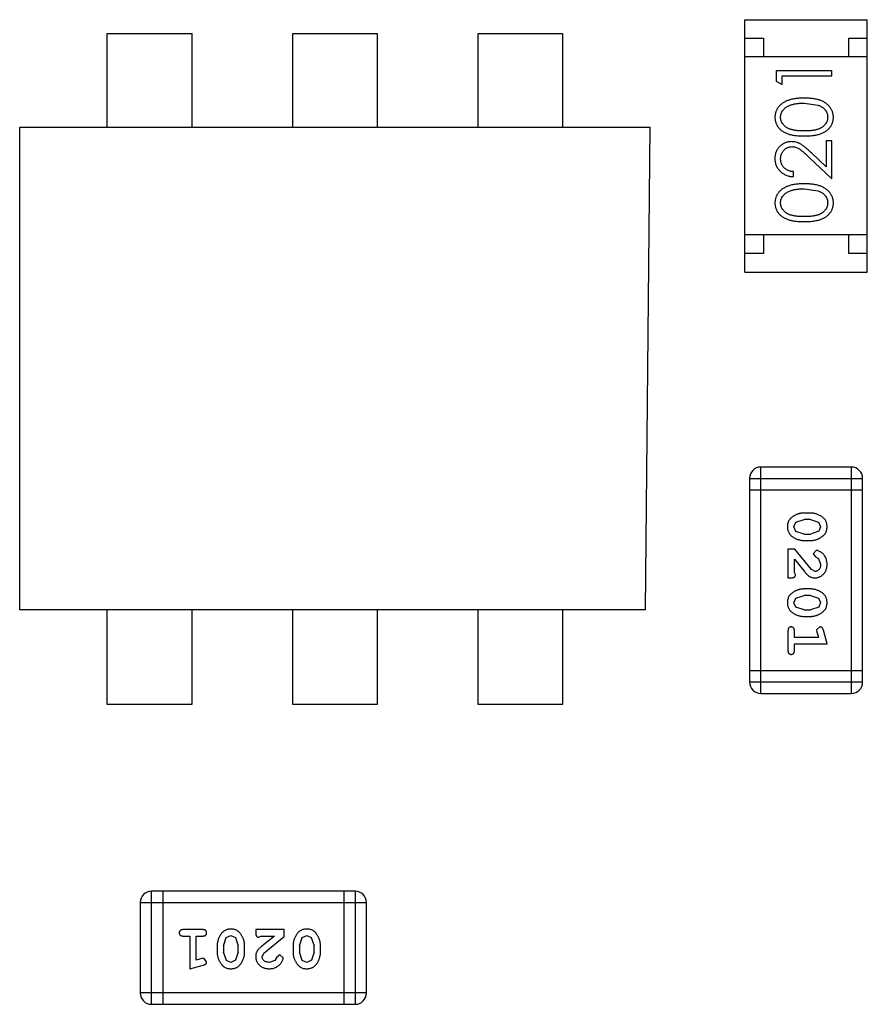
# Model space of a CAD drawing. Header units: millimetres. Extents: x -47 to 199, y -56 to 203.
# Tile 70 of 157: x 149.2 to 151.49, y 29.43 to 32.08. Entities that reach past the tile are written whole.
import ezdxf

# ---------------------------------------------------------------- set-up
doc = ezdxf.new("R2010")
doc.units = ezdxf.units.MM
doc.header["$LTSCALE"] = 1.21
doc.header["$MEASUREMENT"] = 0
doc.layers.get('0').update_dxf_attribs({"linetype": 'CONTINUOUS'})

msp = doc.modelspace()

# ---------------------------------------------------------------- linework, layer by layer
at = {"color": 7, "linetype": 'Continuous'}
for p, q in [((151.1568, 32.0844), (151.4868, 32.0844)), ((151.1568, 31.4044), (151.1568, 32.0844)), ((151.4868, 31.4044), (151.4868, 32.0844)), ((149.6663, 32.0464), (149.4369, 32.0464)), ((149.4369, 32.0464), (149.4369, 31.7944)), ((149.6663, 31.7944), (149.6663, 32.0464)), ((150.1663, 32.0464), (149.9369, 32.0464)), ((149.9369, 32.0464), (149.9369, 31.7944)), ((150.1663, 31.7944), (150.1663, 32.0464)), ((150.6662, 32.0464), (150.4368, 32.0464)), ((150.4368, 32.0464), (150.4368, 31.7944)), ((150.6662, 31.7944), (150.6662, 32.0464)), ((151.1568, 32.0344), (151.2068, 32.0344)), ((151.2068, 32.0344), (151.2068, 31.9844)), ((151.4368, 32.0344), (151.4868, 32.0344)), ((151.4368, 31.9844), (151.4368, 32.0344)), ((151.4868, 31.9844), (151.1568, 31.9844)), ((151.3915, 31.9462), (151.2415, 31.9462)), ((151.2415, 31.9462), (151.2415, 31.9184)), ((151.3915, 31.9327), (151.3915, 31.9462)), ((151.2415, 31.9184), (151.2569, 31.9096)), ((151.2569, 31.9327), (151.3915, 31.9327)), ((151.2569, 31.9096), (151.2569, 31.9327)), ((151.3165, 31.8596), (151.3542, 31.8539)), ((149.2016, 31.7944), (150.9016, 31.7944)), ((149.2016, 30.4944), (149.2016, 31.7944)), ((150.8892, 30.4944), (150.9016, 31.7944)), ((151.3915, 31.7577), (151.3761, 31.7577)), ((151.3761, 31.7577), (151.3761, 31.6879)), ((151.3915, 31.6558), (151.3915, 31.7577)), ((151.3761, 31.6879), (151.3361, 31.7254)), ((151.3294, 31.714), (151.3915, 31.6558)), ((151.2877, 31.6615), (151.2877, 31.675)), ((151.3165, 31.6289), (151.3542, 31.6232)), ((151.4868, 31.5044), (151.1568, 31.5044)), ((151.2068, 31.5044), (151.2068, 31.4544)), ((151.4368, 31.4544), (151.4368, 31.5044)), ((151.2068, 31.4544), (151.1568, 31.4544)), ((151.4868, 31.4544), (151.4368, 31.4544)), ((151.1568, 31.4044), (151.4868, 31.4044)), ((151.4436, 30.8792), (151.1997, 30.8792)), ((151.1997, 30.2696), (151.1997, 30.8792)), ((151.4436, 30.8792), (151.4436, 30.2696)), ((151.1693, 30.8487), (151.4741, 30.8487)), ((151.1693, 30.8487), (151.1693, 30.3001)), ((151.4741, 30.3001), (151.4741, 30.8487)), ((151.1693, 30.8182), (151.4741, 30.8182)), ((151.3337, 30.7553), (151.3159, 30.7553)), ((151.2886, 30.7182), (151.2939, 30.7304)), ((151.2944, 30.7059), (151.2886, 30.7182)), ((151.2939, 30.7304), (151.3162, 30.738)), ((151.3334, 30.738), (151.3162, 30.738)), ((151.3334, 30.738), (151.3552, 30.7308)), ((151.3552, 30.7308), (151.361, 30.7184)), ((151.361, 30.7184), (151.3557, 30.7062)), ((151.3162, 30.6987), (151.2944, 30.7059)), ((151.3162, 30.6987), (151.3334, 30.6987)), ((151.3557, 30.7062), (151.3334, 30.6987)), ((151.3159, 30.6814), (151.3337, 30.6814)), ((151.2918, 30.6578), (151.2729, 30.6578)), ((151.2729, 30.6578), (151.2729, 30.5807)), ((151.3367, 30.6028), (151.2918, 30.6578)), ((151.349, 30.6546), (151.3405, 30.6458)), ((151.3405, 30.6458), (151.3471, 30.6373)), ((151.3471, 30.6373), (151.3556, 30.6324)), ((151.2902, 30.5948), (151.2902, 30.631)), ((151.2902, 30.631), (151.3172, 30.5975)), ((151.3556, 30.6324), (151.361, 30.6175)), ((151.2933, 30.5893), (151.2902, 30.5948)), ((151.3465, 30.598), (151.3367, 30.6028)), ((151.2729, 30.5807), (151.2807, 30.5807)), ((151.2939, 30.5258), (151.3162, 30.5335)), ((151.3337, 30.5508), (151.3159, 30.5508)), ((151.3334, 30.5335), (151.3162, 30.5335)), ((151.3334, 30.5335), (151.3552, 30.5262)), ((151.2886, 30.5137), (151.2939, 30.5258)), ((151.2944, 30.5014), (151.2886, 30.5137)), ((151.3552, 30.5262), (151.361, 30.5139)), ((151.361, 30.5139), (151.3557, 30.5017)), ((150.8892, 30.4944), (149.2016, 30.4944)), ((149.4369, 30.4944), (149.4369, 30.2401)), ((149.6663, 30.2401), (149.6663, 30.4944)), ((149.9369, 30.4944), (149.9369, 30.2401)), ((150.1663, 30.2401), (150.1663, 30.4944)), ((150.4369, 30.4944), (150.4369, 30.2401)), ((150.6663, 30.2401), (150.6663, 30.4944)), ((151.3162, 30.4942), (151.2944, 30.5014)), ((151.3162, 30.4942), (151.3334, 30.4942)), ((151.3557, 30.5017), (151.3334, 30.4942)), ((151.3159, 30.4769), (151.3337, 30.4769)), ((151.2729, 30.4375), (151.2729, 30.3856)), ((151.2902, 30.4202), (151.2902, 30.4375)), ((151.3592, 30.4485), (151.35, 30.4407)), ((151.35, 30.4407), (151.351, 30.4352)), ((151.351, 30.4352), (151.3552, 30.4202)), ((151.3783, 30.4029), (151.3684, 30.4395)), ((151.3552, 30.4202), (151.2902, 30.4202)), ((151.2902, 30.4029), (151.3783, 30.4029)), ((151.2902, 30.3856), (151.2902, 30.4029)), ((151.4741, 30.3306), (151.1693, 30.3306)), ((151.4741, 30.3001), (151.1693, 30.3001)), ((151.1997, 30.2696), (151.4436, 30.2696)), ((149.4369, 30.2401), (149.6663, 30.2401)), ((149.9369, 30.2401), (150.1663, 30.2401)), ((150.4369, 30.2401), (150.6663, 30.2401)), ((150.1059, 29.7367), (149.5573, 29.7367)), ((149.5573, 29.4319), (149.5573, 29.7367)), ((149.5878, 29.7367), (149.5878, 29.4319)), ((150.0754, 29.7367), (150.0754, 29.4319)), ((150.1059, 29.7367), (150.1059, 29.4319)), ((149.5268, 29.7062), (150.1364, 29.7062)), ((149.5268, 29.7062), (149.5268, 29.4624)), ((150.1364, 29.4624), (150.1364, 29.7062)), ((149.6947, 29.633), (149.6428, 29.633)), ((149.915, 29.633), (149.8379, 29.633)), ((149.8379, 29.633), (149.8379, 29.6252)), ((149.915, 29.6142), (149.915, 29.633)), ((149.6428, 29.6157), (149.6601, 29.6157)), ((149.6601, 29.6157), (149.6601, 29.5276)), ((149.6774, 29.6157), (149.6947, 29.6157)), ((149.6774, 29.5508), (149.6774, 29.6157)), ((149.7514, 29.5897), (149.7586, 29.6115)), ((149.7586, 29.6115), (149.7709, 29.6173)), ((149.7709, 29.6173), (149.7831, 29.612)), ((149.7831, 29.612), (149.7907, 29.5897)), ((149.8465, 29.6126), (149.852, 29.6157)), ((149.852, 29.6157), (149.8882, 29.6157)), ((149.8882, 29.6157), (149.8547, 29.5887)), ((149.86, 29.5692), (149.915, 29.6142)), ((149.9559, 29.5897), (149.9631, 29.6115)), ((149.9631, 29.6115), (149.9754, 29.6173)), ((149.9754, 29.6173), (149.9876, 29.612)), ((149.9876, 29.612), (149.9952, 29.5897)), ((149.7341, 29.59), (149.7341, 29.5723)), ((149.7514, 29.5897), (149.7514, 29.5725)), ((149.7907, 29.5725), (149.7907, 29.5897)), ((149.808, 29.5723), (149.808, 29.59)), ((149.9386, 29.59), (149.9386, 29.5723)), ((149.9559, 29.5897), (149.9559, 29.5725)), ((149.9952, 29.5725), (149.9952, 29.5897)), ((150.0125, 29.5723), (150.0125, 29.59)), ((149.6924, 29.5549), (149.6774, 29.5508)), ((149.6979, 29.556), (149.6924, 29.5549)), ((149.7057, 29.5467), (149.6979, 29.556)), ((149.7589, 29.5502), (149.7514, 29.5725)), ((149.7711, 29.5449), (149.7589, 29.5502)), ((149.7834, 29.5507), (149.7711, 29.5449)), ((149.7907, 29.5725), (149.7834, 29.5507)), ((149.8552, 29.5595), (149.86, 29.5692)), ((149.8896, 29.5503), (149.8747, 29.5449)), ((149.8945, 29.5588), (149.8896, 29.5503)), ((149.903, 29.5654), (149.8945, 29.5588)), ((149.9118, 29.557), (149.903, 29.5654)), ((149.9634, 29.5502), (149.9559, 29.5725)), ((149.9756, 29.5449), (149.9634, 29.5502)), ((149.988, 29.5507), (149.9756, 29.5449)), ((149.9952, 29.5725), (149.988, 29.5507)), ((149.6601, 29.5276), (149.6967, 29.5375)), ((150.1364, 29.4624), (149.5268, 29.4624)), ((149.5573, 29.4319), (150.1059, 29.4319))]:
    msp.add_line(p, q, dxfattribs=at)
for centre, start, end in [((151.1997, 30.8487), 90, 180), ((151.4436, 30.8487), 0, 90), ((151.1997, 30.3001), 180, 270), ((151.4436, 30.3001), 270, 0), ((149.5573, 29.7062), 90, 180), ((150.1059, 29.7062), 0, 90), ((149.5573, 29.4624), 180, 270), ((150.1059, 29.4624), 270, 360)]:
    msp.add_arc(centre, 0.0305, start, end, dxfattribs=at)
for points, knots in [([(151.3166, 31.8731), (151.3143, 31.8731), (151.3098, 31.873), (151.3032, 31.8727), (151.297, 31.8722), (151.2912, 31.8714), (151.2857, 31.8705), (151.2806, 31.8693), (151.2758, 31.8679), (151.2714, 31.8663), (151.2673, 31.8645), (151.2635, 31.8626), (151.2599, 31.8605), (151.2566, 31.8582), (151.2536, 31.8558), (151.2508, 31.8532), (151.2483, 31.8505), (151.2461, 31.8476), (151.2441, 31.8447), (151.2424, 31.8416), (151.2409, 31.8384), (151.2397, 31.8351), (151.2388, 31.8318), (151.2381, 31.8284), (151.2377, 31.8249), (151.2377, 31.8225), (151.2377, 31.8213)], [0, 0, 0, 0, 0.065278, 0.127205, 0.186168, 0.241675, 0.294115, 0.343609, 0.390387, 0.434463, 0.476646, 0.517002, 0.555936, 0.593716, 0.630057, 0.665601, 0.700745, 0.734917, 0.768681, 0.802087, 0.834849, 0.867433, 0.900138, 0.932806, 0.966212, 1, 1, 1, 1]), ([(151.2531, 31.8218), (151.2531, 31.8234), (151.2533, 31.8267), (151.2546, 31.8315), (151.2567, 31.8362), (151.259, 31.84), (151.2613, 31.8428), (151.2633, 31.8449), (151.2656, 31.8468), (151.268, 31.8486), (151.2708, 31.8503), (151.2737, 31.8519), (151.2769, 31.8533), (151.2803, 31.8546), (151.284, 31.8558), (151.2879, 31.8569), (151.292, 31.8577), (151.2965, 31.8584), (151.3011, 31.8589), (151.306, 31.8594), (151.3112, 31.8596), (151.3147, 31.8596), (151.3165, 31.8596)], [0, 0, 0, 0, 0.059689, 0.119507, 0.181075, 0.246162, 0.279894, 0.314468, 0.350403, 0.387474, 0.426147, 0.466624, 0.508745, 0.553328, 0.600058, 0.649177, 0.700552, 0.754894, 0.811825, 0.871514, 0.934319, 1, 1, 1, 1]), ([(151.3954, 31.8213), (151.3953, 31.8225), (151.3953, 31.8249), (151.3949, 31.8284), (151.3942, 31.8318), (151.3933, 31.8352), (151.3921, 31.8384), (151.3906, 31.8416), (151.3889, 31.8447), (151.3869, 31.8477), (151.3846, 31.8506), (151.3821, 31.8534), (151.3793, 31.856), (151.3763, 31.8584), (151.373, 31.8606), (151.3694, 31.8627), (151.3656, 31.8646), (151.3615, 31.8664), (151.3572, 31.868), (151.3524, 31.8693), (151.3473, 31.8705), (151.3419, 31.8715), (151.3361, 31.8722), (151.3299, 31.8727), (151.3233, 31.873), (151.3189, 31.8731), (151.3166, 31.8731)], [0, 0, 0, 0, 0.033824, 0.067298, 0.10028, 0.133019, 0.165736, 0.198792, 0.232372, 0.266409, 0.301016, 0.336196, 0.371972, 0.408574, 0.446394, 0.485225, 0.525372, 0.567224, 0.611081, 0.65775, 0.70702, 0.759235, 0.814484, 0.873227, 0.934937, 1, 1, 1, 1]), ([(151.3542, 31.8539), (151.3553, 31.8536), (151.3573, 31.8528), (151.3603, 31.8515), (151.363, 31.85), (151.3655, 31.8484), (151.3678, 31.8467), (151.37, 31.8448), (151.3719, 31.8428), (151.3741, 31.84), (151.3765, 31.8363), (151.3785, 31.8316), (151.3798, 31.8267), (151.3799, 31.8234), (151.38, 31.8218)], [0, 0, 0, 0, 0.075949, 0.148549, 0.218996, 0.286119, 0.351826, 0.416074, 0.478265, 0.540325, 0.660405, 0.774606, 0.887187, 1, 1, 1, 1]), ([(151.2377, 31.8213), (151.2377, 31.8201), (151.2377, 31.8178), (151.2381, 31.8143), (151.2388, 31.811), (151.2397, 31.8077), (151.2409, 31.8045), (151.2424, 31.8014), (151.2441, 31.7983), (151.246, 31.7954), (151.2482, 31.7926), (151.2507, 31.7899), (151.2534, 31.7874), (151.2564, 31.7851), (151.2596, 31.783), (151.263, 31.7809), (151.2667, 31.7791), (151.2707, 31.7774), (151.275, 31.7759), (151.2797, 31.7747), (151.2848, 31.7735), (151.2904, 31.7727), (151.2963, 31.772), (151.3027, 31.7715), (151.3095, 31.7712), (151.3142, 31.7712), (151.3166, 31.7712)], [0, 0, 0, 0, 0.033742, 0.066533, 0.099153, 0.13154, 0.164087, 0.196563, 0.229707, 0.263315, 0.297504, 0.331686, 0.366482, 0.4021, 0.438958, 0.476748, 0.515985, 0.556589, 0.599519, 0.645765, 0.695487, 0.748721, 0.805687, 0.866754, 0.931405, 1, 1, 1, 1]), ([(151.3165, 31.7846), (151.3145, 31.7846), (151.3106, 31.7846), (151.3049, 31.7849), (151.2997, 31.7852), (151.2948, 31.7858), (151.2902, 31.7864), (151.2861, 31.7872), (151.2823, 31.7881), (151.2789, 31.7892), (151.2758, 31.7904), (151.2729, 31.7918), (151.2702, 31.7933), (151.2677, 31.7949), (151.2654, 31.7967), (151.2632, 31.7986), (151.2613, 31.8006), (151.259, 31.8034), (151.2567, 31.8072), (151.2546, 31.8119), (151.2533, 31.8168), (151.2531, 31.8201), (151.2531, 31.8218)], [0, 0, 0, 0, 0.073302, 0.142286, 0.206253, 0.266017, 0.321612, 0.372532, 0.419497, 0.462398, 0.502825, 0.541489, 0.579034, 0.615143, 0.650298, 0.684912, 0.718701, 0.752189, 0.817245, 0.879117, 0.939613, 1, 1, 1, 1]), ([(151.38, 31.8218), (151.3799, 31.8201), (151.3797, 31.8168), (151.3784, 31.8119), (151.3764, 31.8072), (151.374, 31.8034), (151.3717, 31.8006), (151.3698, 31.7985), (151.3676, 31.7966), (151.3653, 31.7949), (151.3628, 31.7932), (151.3601, 31.7918), (151.3572, 31.7904), (151.3541, 31.7892), (151.3506, 31.7881), (151.3469, 31.7871), (151.3427, 31.7864), (151.3382, 31.7857), (151.3333, 31.7853), (151.3281, 31.7849), (151.3224, 31.7846), (151.3185, 31.7846), (151.3165, 31.7846)], [0, 0, 0, 0, 0.060034, 0.120278, 0.182348, 0.247919, 0.281641, 0.315701, 0.350322, 0.385703, 0.421819, 0.459196, 0.497866, 0.538301, 0.58121, 0.628183, 0.679403, 0.734699, 0.794074, 0.858416, 0.927049, 1, 1, 1, 1]), ([(151.3166, 31.7712), (151.319, 31.7712), (151.3236, 31.7712), (151.3304, 31.7715), (151.3367, 31.772), (151.3427, 31.7727), (151.3482, 31.7736), (151.3534, 31.7747), (151.3581, 31.776), (151.3624, 31.7775), (151.3664, 31.7792), (151.3701, 31.7811), (151.3736, 31.7831), (151.3768, 31.7853), (151.3798, 31.7876), (151.3825, 31.79), (151.3849, 31.7927), (151.3871, 31.7955), (151.3891, 31.7984), (151.3907, 31.8014), (151.3922, 31.8045), (151.3933, 31.8077), (151.3942, 31.811), (151.3949, 31.8143), (151.3953, 31.8178), (151.3953, 31.8201), (151.3954, 31.8213)], [0, 0, 0, 0, 0.068113, 0.132564, 0.193427, 0.250218, 0.303569, 0.353576, 0.400235, 0.443586, 0.484619, 0.524292, 0.56238, 0.599049, 0.63494, 0.669782, 0.704009, 0.737842, 0.771098, 0.803896, 0.836415, 0.868639, 0.900715, 0.933378, 0.966213, 1, 1, 1, 1]), ([(151.2823, 31.7558), (151.2808, 31.7557), (151.2779, 31.7556), (151.2736, 31.7551), (151.2694, 31.7541), (151.2654, 31.7527), (151.2615, 31.7509), (151.2578, 31.7488), (151.2543, 31.7462), (151.2509, 31.7433), (151.2478, 31.7401), (151.2451, 31.7365), (151.2428, 31.7328), (151.2409, 31.7288), (151.2395, 31.7246), (151.2384, 31.7201), (151.2378, 31.7153), (151.2377, 31.7121), (151.2377, 31.7105)], [0, 0, 0, 0, 0.06271, 0.123347, 0.183401, 0.242828, 0.302097, 0.36242, 0.423725, 0.487032, 0.550491, 0.612709, 0.674265, 0.73617, 0.799211, 0.863483, 0.930525, 1, 1, 1, 1]), ([(151.3361, 31.7254), (151.3345, 31.7269), (151.3316, 31.7296), (151.3272, 31.7336), (151.3231, 31.7371), (151.3192, 31.7403), (151.3156, 31.7432), (151.3122, 31.7457), (151.3091, 31.7478), (151.3052, 31.7501), (151.3005, 31.7524), (151.2946, 31.7543), (151.2885, 31.7556), (151.2844, 31.7557), (151.2823, 31.7558)], [0, 0, 0, 0, 0.09953, 0.192079, 0.277712, 0.357454, 0.429648, 0.495771, 0.555538, 0.608657, 0.707578, 0.804328, 0.901298, 1, 1, 1, 1]), ([(151.2531, 31.7098), (151.2531, 31.7109), (151.2531, 31.7131), (151.2536, 31.7163), (151.2543, 31.7194), (151.2553, 31.7224), (151.2565, 31.7252), (151.2581, 31.7279), (151.2599, 31.7305), (151.262, 31.7329), (151.2643, 31.7351), (151.2667, 31.737), (151.2692, 31.7387), (151.2719, 31.74), (151.2746, 31.741), (151.2775, 31.7418), (151.2804, 31.7422), (151.2824, 31.7423), (151.2835, 31.7423)], [0, 0, 0, 0, 0.068027, 0.133505, 0.19695, 0.26027, 0.322741, 0.384982, 0.448465, 0.513424, 0.578224, 0.640011, 0.700094, 0.760067, 0.819012, 0.877878, 0.938035, 1, 1, 1, 1]), ([(151.2835, 31.7423), (151.2851, 31.7423), (151.2883, 31.7421), (151.2931, 31.7411), (151.2978, 31.7394), (151.3016, 31.7374), (151.3047, 31.7354), (151.3074, 31.7335), (151.3103, 31.7311), (151.3136, 31.7285), (151.3171, 31.7254), (151.321, 31.7219), (151.3251, 31.7181), (151.328, 31.7154), (151.3294, 31.714)], [0, 0, 0, 0, 0.088014, 0.174976, 0.2638, 0.355443, 0.406413, 0.465519, 0.533076, 0.609353, 0.693899, 0.787171, 0.889197, 1, 1, 1, 1]), ([(151.2377, 31.7105), (151.2377, 31.7088), (151.2378, 31.7055), (151.2385, 31.7007), (151.2396, 31.696), (151.2411, 31.6916), (151.2431, 31.6874), (151.2455, 31.6834), (151.2484, 31.6796), (151.2517, 31.676), (151.2553, 31.6727), (151.2592, 31.6699), (151.2634, 31.6674), (151.2678, 31.6654), (151.2724, 31.6638), (151.2773, 31.6626), (151.2824, 31.6618), (151.2859, 31.6616), (151.2877, 31.6615)], [0, 0, 0, 0, 0.06445, 0.126725, 0.187421, 0.247417, 0.306749, 0.366595, 0.427749, 0.490235, 0.553031, 0.614805, 0.676505, 0.738096, 0.801021, 0.864897, 0.931209, 1, 1, 1, 1]), ([(151.2877, 31.675), (151.2863, 31.6751), (151.2837, 31.6754), (151.28, 31.6761), (151.2764, 31.6771), (151.2731, 31.6783), (151.27, 31.6798), (151.2671, 31.6816), (151.2645, 31.6836), (151.2621, 31.6858), (151.26, 31.6883), (151.2581, 31.6909), (151.2566, 31.6937), (151.2553, 31.6966), (151.2543, 31.6997), (151.2536, 31.7029), (151.2532, 31.7063), (151.2531, 31.7086), (151.2531, 31.7098)], [0, 0, 0, 0, 0.073648, 0.143686, 0.210962, 0.275557, 0.338064, 0.399311, 0.4594, 0.51934, 0.579024, 0.637809, 0.695959, 0.754122, 0.813113, 0.873453, 0.935561, 1, 1, 1, 1]), ([(151.3166, 31.6423), (151.3143, 31.6423), (151.3098, 31.6422), (151.3032, 31.6419), (151.297, 31.6414), (151.2912, 31.6407), (151.2857, 31.6397), (151.2806, 31.6386), (151.2758, 31.6371), (151.2714, 31.6355), (151.2673, 31.6337), (151.2635, 31.6318), (151.2599, 31.6297), (151.2566, 31.6275), (151.2536, 31.625), (151.2508, 31.6225), (151.2483, 31.6198), (151.2461, 31.6169), (151.2441, 31.6139), (151.2424, 31.6108), (151.2409, 31.6076), (151.2397, 31.6044), (151.2388, 31.601), (151.2381, 31.5976), (151.2377, 31.5941), (151.2377, 31.5917), (151.2377, 31.5905)], [0, 0, 0, 0, 0.065278, 0.127205, 0.186168, 0.241675, 0.294115, 0.343609, 0.390387, 0.434463, 0.476646, 0.517002, 0.555936, 0.593716, 0.630057, 0.665601, 0.700745, 0.734917, 0.768681, 0.802087, 0.834849, 0.867433, 0.900138, 0.932806, 0.966212, 1, 1, 1, 1]), ([(151.2531, 31.591), (151.2531, 31.5926), (151.2533, 31.5959), (151.2546, 31.6008), (151.2567, 31.6054), (151.259, 31.6092), (151.2613, 31.612), (151.2633, 31.6141), (151.2656, 31.6161), (151.268, 31.6179), (151.2708, 31.6195), (151.2737, 31.6211), (151.2769, 31.6225), (151.2803, 31.6239), (151.284, 31.625), (151.2879, 31.6261), (151.292, 31.6269), (151.2965, 31.6276), (151.3011, 31.6282), (151.306, 31.6286), (151.3112, 31.6288), (151.3147, 31.6288), (151.3165, 31.6289)], [0, 0, 0, 0, 0.059689, 0.119507, 0.181075, 0.246162, 0.279894, 0.314468, 0.350403, 0.387474, 0.426147, 0.466624, 0.508745, 0.553328, 0.600058, 0.649177, 0.700552, 0.754894, 0.811825, 0.871514, 0.934319, 1, 1, 1, 1]), ([(151.3954, 31.5905), (151.3953, 31.5917), (151.3953, 31.5941), (151.3949, 31.5976), (151.3942, 31.6011), (151.3933, 31.6044), (151.3921, 31.6077), (151.3906, 31.6109), (151.3889, 31.614), (151.3869, 31.617), (151.3846, 31.6199), (151.3821, 31.6226), (151.3793, 31.6252), (151.3763, 31.6276), (151.373, 31.6298), (151.3694, 31.6319), (151.3656, 31.6338), (151.3615, 31.6356), (151.3572, 31.6372), (151.3524, 31.6386), (151.3473, 31.6397), (151.3419, 31.6407), (151.3361, 31.6414), (151.3299, 31.642), (151.3233, 31.6422), (151.3189, 31.6423), (151.3166, 31.6423)], [0, 0, 0, 0, 0.033824, 0.067298, 0.10028, 0.133019, 0.165736, 0.198792, 0.232372, 0.266409, 0.301016, 0.336196, 0.371972, 0.408574, 0.446394, 0.485225, 0.525372, 0.567224, 0.611081, 0.65775, 0.70702, 0.759235, 0.814484, 0.873227, 0.934937, 1, 1, 1, 1]), ([(151.3542, 31.6232), (151.3553, 31.6228), (151.3573, 31.622), (151.3603, 31.6207), (151.363, 31.6192), (151.3655, 31.6176), (151.3678, 31.6159), (151.37, 31.614), (151.3719, 31.612), (151.3741, 31.6092), (151.3765, 31.6055), (151.3785, 31.6008), (151.3798, 31.596), (151.3799, 31.5927), (151.38, 31.591)], [0, 0, 0, 0, 0.075949, 0.148549, 0.218996, 0.286119, 0.351826, 0.416074, 0.478265, 0.540325, 0.660405, 0.774606, 0.887187, 1, 1, 1, 1]), ([(151.2377, 31.5905), (151.2377, 31.5894), (151.2377, 31.587), (151.2381, 31.5836), (151.2388, 31.5802), (151.2397, 31.5769), (151.2409, 31.5737), (151.2424, 31.5706), (151.2441, 31.5676), (151.246, 31.5646), (151.2482, 31.5618), (151.2507, 31.5591), (151.2534, 31.5567), (151.2564, 31.5543), (151.2596, 31.5522), (151.263, 31.5501), (151.2667, 31.5483), (151.2707, 31.5467), (151.275, 31.5452), (151.2797, 31.5439), (151.2848, 31.5428), (151.2904, 31.5419), (151.2963, 31.5412), (151.3027, 31.5407), (151.3095, 31.5404), (151.3142, 31.5404), (151.3166, 31.5404)], [0, 0, 0, 0, 0.033742, 0.066533, 0.099153, 0.13154, 0.164087, 0.196563, 0.229707, 0.263315, 0.297504, 0.331686, 0.366482, 0.4021, 0.438958, 0.476748, 0.515985, 0.556589, 0.599519, 0.645765, 0.695487, 0.748721, 0.805687, 0.866754, 0.931405, 1, 1, 1, 1]), ([(151.3165, 31.5539), (151.3145, 31.5539), (151.3106, 31.5539), (151.3049, 31.5541), (151.2997, 31.5545), (151.2948, 31.555), (151.2902, 31.5556), (151.2861, 31.5564), (151.2823, 31.5573), (151.2789, 31.5584), (151.2758, 31.5597), (151.2729, 31.561), (151.2702, 31.5625), (151.2677, 31.5642), (151.2654, 31.5659), (151.2632, 31.5678), (151.2613, 31.5698), (151.259, 31.5727), (151.2567, 31.5764), (151.2546, 31.5811), (151.2533, 31.586), (151.2531, 31.5893), (151.2531, 31.591)], [0, 0, 0, 0, 0.073302, 0.142286, 0.206253, 0.266017, 0.321612, 0.372532, 0.419497, 0.462398, 0.502825, 0.541489, 0.579034, 0.615143, 0.650298, 0.684912, 0.718701, 0.752189, 0.817245, 0.879117, 0.939613, 1, 1, 1, 1]), ([(151.38, 31.591), (151.3799, 31.5893), (151.3797, 31.586), (151.3784, 31.5812), (151.3764, 31.5764), (151.374, 31.5727), (151.3717, 31.5698), (151.3698, 31.5678), (151.3676, 31.5659), (151.3653, 31.5641), (151.3628, 31.5625), (151.3601, 31.561), (151.3572, 31.5596), (151.3541, 31.5584), (151.3506, 31.5573), (151.3469, 31.5564), (151.3427, 31.5556), (151.3382, 31.5549), (151.3333, 31.5545), (151.3281, 31.5541), (151.3224, 31.5539), (151.3185, 31.5539), (151.3165, 31.5539)], [0, 0, 0, 0, 0.060034, 0.120278, 0.182348, 0.247919, 0.281641, 0.315701, 0.350322, 0.385703, 0.421819, 0.459196, 0.497866, 0.538301, 0.58121, 0.628183, 0.679403, 0.734699, 0.794074, 0.858416, 0.927049, 1, 1, 1, 1]), ([(151.3166, 31.5404), (151.319, 31.5404), (151.3236, 31.5404), (151.3304, 31.5407), (151.3367, 31.5412), (151.3427, 31.542), (151.3482, 31.5429), (151.3534, 31.5439), (151.3581, 31.5452), (151.3624, 31.5467), (151.3664, 31.5484), (151.3701, 31.5503), (151.3736, 31.5523), (151.3768, 31.5545), (151.3798, 31.5568), (151.3825, 31.5593), (151.3849, 31.5619), (151.3871, 31.5647), (151.3891, 31.5676), (151.3907, 31.5707), (151.3922, 31.5737), (151.3933, 31.5769), (151.3942, 31.5802), (151.3949, 31.5836), (151.3953, 31.587), (151.3953, 31.5894), (151.3954, 31.5905)], [0, 0, 0, 0, 0.068113, 0.132564, 0.193427, 0.250218, 0.303569, 0.353576, 0.400235, 0.443586, 0.484619, 0.524292, 0.56238, 0.599049, 0.63494, 0.669782, 0.704009, 0.737842, 0.771098, 0.803896, 0.836415, 0.868639, 0.900715, 0.933378, 0.966213, 1, 1, 1, 1]), ([(151.3159, 30.7553), (151.3148, 30.7553), (151.3127, 30.7553), (151.3095, 30.7549), (151.3064, 30.7545), (151.3033, 30.7538), (151.3003, 30.7529), (151.2973, 30.7518), (151.2943, 30.7505), (151.2914, 30.749), (151.2887, 30.7474), (151.2862, 30.7458), (151.2839, 30.7442), (151.2817, 30.7425), (151.2799, 30.7408), (151.2782, 30.7391), (151.2768, 30.7374), (151.2752, 30.735), (151.2736, 30.7319), (151.2723, 30.7277), (151.2714, 30.7231), (151.2714, 30.7199), (151.2713, 30.7183)], [0, 0, 0, 0, 0.049886, 0.09882, 0.148132, 0.19689, 0.246038, 0.295176, 0.345305, 0.395692, 0.445312, 0.491875, 0.535813, 0.577009, 0.616081, 0.652689, 0.687585, 0.720206, 0.785062, 0.85223, 0.923759, 1, 1, 1, 1]), ([(151.3783, 30.7185), (151.3782, 30.7199), (151.3782, 30.7228), (151.3775, 30.7268), (151.3763, 30.7307), (151.3748, 30.7343), (151.3727, 30.7376), (151.3702, 30.7406), (151.3672, 30.7434), (151.3638, 30.7459), (151.3602, 30.7481), (151.3565, 30.75), (151.3528, 30.7516), (151.3491, 30.753), (151.3453, 30.754), (151.3414, 30.7548), (151.3376, 30.7552), (151.335, 30.7553), (151.3337, 30.7553)], [0, 0, 0, 0, 0.06692, 0.130834, 0.19258, 0.252759, 0.312631, 0.373411, 0.436359, 0.501894, 0.568244, 0.632472, 0.69556, 0.757163, 0.818592, 0.878885, 0.939235, 1, 1, 1, 1]), ([(151.2713, 30.7183), (151.2713, 30.7168), (151.2714, 30.714), (151.2721, 30.7099), (151.2733, 30.7061), (151.2748, 30.7025), (151.2769, 30.6992), (151.2794, 30.6961), (151.2823, 30.6933), (151.2857, 30.6909), (151.2893, 30.6887), (151.293, 30.6867), (151.2967, 30.6851), (151.3005, 30.6837), (151.3043, 30.6827), (151.3081, 30.6819), (151.312, 30.6815), (151.3146, 30.6814), (151.3159, 30.6814)], [0, 0, 0, 0, 0.067217, 0.131051, 0.19272, 0.252824, 0.312745, 0.373449, 0.436041, 0.501494, 0.567761, 0.632087, 0.695096, 0.757109, 0.817993, 0.878657, 0.939311, 1, 1, 1, 1]), ([(151.3337, 30.6814), (151.3347, 30.6814), (151.3369, 30.6814), (151.3401, 30.6817), (151.3432, 30.6823), (151.3463, 30.6829), (151.3494, 30.6838), (151.3524, 30.685), (151.3553, 30.6863), (151.3582, 30.6878), (151.361, 30.6894), (151.3635, 30.691), (151.3658, 30.6926), (151.3679, 30.6943), (151.3698, 30.696), (151.3714, 30.6977), (151.3729, 30.6995), (151.3744, 30.7018), (151.376, 30.705), (151.3773, 30.7092), (151.3781, 30.7137), (151.3782, 30.7169), (151.3783, 30.7185)], [0, 0, 0, 0, 0.049855, 0.099516, 0.148482, 0.19758, 0.246804, 0.296268, 0.346517, 0.397047, 0.446826, 0.49336, 0.537801, 0.579207, 0.617974, 0.654833, 0.689171, 0.722088, 0.786392, 0.853518, 0.924186, 1, 1, 1, 1]), ([(151.3783, 30.6174), (151.3782, 30.6191), (151.3781, 30.6224), (151.3773, 30.6274), (151.3758, 30.6321), (151.3738, 30.6366), (151.3714, 30.6407), (151.3685, 30.6444), (151.3653, 30.6475), (151.3617, 30.65), (151.3582, 30.652), (151.3548, 30.6535), (151.3518, 30.6544), (151.3499, 30.6546), (151.349, 30.6546)], [0, 0, 0, 0, 0.098286, 0.193983, 0.289056, 0.384352, 0.477435, 0.566197, 0.652355, 0.737986, 0.818188, 0.887401, 0.94802, 1, 1, 1, 1]), ([(151.3455, 30.5807), (151.3466, 30.5807), (151.3488, 30.5808), (151.3521, 30.5813), (151.3552, 30.5821), (151.3582, 30.5832), (151.361, 30.5847), (151.3637, 30.5865), (151.3663, 30.5886), (151.3687, 30.591), (151.371, 30.5936), (151.373, 30.5965), (151.3746, 30.5995), (151.376, 30.6027), (151.377, 30.6061), (151.3778, 30.6097), (151.3782, 30.6135), (151.3783, 30.6161), (151.3783, 30.6174)], [0, 0, 0, 0, 0.060981, 0.120256, 0.178148, 0.236115, 0.293993, 0.352864, 0.413358, 0.476056, 0.539296, 0.602396, 0.665116, 0.728325, 0.792919, 0.859317, 0.928302, 1, 1, 1, 1]), ([(151.361, 30.6175), (151.3609, 30.6161), (151.3609, 30.6134), (151.36, 30.6096), (151.3586, 30.6062), (151.3567, 30.6033), (151.3544, 30.601), (151.352, 30.5992), (151.3493, 30.5982), (151.3474, 30.5981), (151.3465, 30.598)], [0, 0, 0, 0, 0.156344, 0.299348, 0.4327, 0.561, 0.682299, 0.791883, 0.89611, 1, 1, 1, 1]), ([(151.2807, 30.5807), (151.2818, 30.5807), (151.2838, 30.5808), (151.2865, 30.5812), (151.2887, 30.5819), (151.2905, 30.5829), (151.2918, 30.5842), (151.2927, 30.5858), (151.2933, 30.5875), (151.2933, 30.5887), (151.2933, 30.5893)], [0, 0, 0, 0, 0.1844, 0.34094, 0.473574, 0.586824, 0.690029, 0.789175, 0.890445, 1, 1, 1, 1]), ([(151.3172, 30.5975), (151.318, 30.5966), (151.3195, 30.5949), (151.3217, 30.5925), (151.3238, 30.5904), (151.3258, 30.5885), (151.3277, 30.5869), (151.3294, 30.5856), (151.3311, 30.5844), (151.3331, 30.5833), (151.3357, 30.5823), (151.3389, 30.5813), (151.3421, 30.5808), (151.3444, 30.5807), (151.3455, 30.5807)], [0, 0, 0, 0, 0.103002, 0.197728, 0.285279, 0.365235, 0.437224, 0.502446, 0.560545, 0.611446, 0.707576, 0.80349, 0.900532, 1, 1, 1, 1]), ([(151.3159, 30.5508), (151.3148, 30.5508), (151.3127, 30.5507), (151.3095, 30.5504), (151.3064, 30.55), (151.3033, 30.5493), (151.3003, 30.5484), (151.2973, 30.5472), (151.2943, 30.546), (151.2914, 30.5445), (151.2887, 30.5429), (151.2862, 30.5413), (151.2839, 30.5397), (151.2817, 30.538), (151.2799, 30.5363), (151.2782, 30.5346), (151.2768, 30.5329), (151.2752, 30.5305), (151.2736, 30.5273), (151.2723, 30.5232), (151.2714, 30.5186), (151.2714, 30.5154), (151.2713, 30.5138)], [0, 0, 0, 0, 0.049886, 0.09882, 0.148132, 0.19689, 0.246038, 0.295176, 0.345305, 0.395692, 0.445312, 0.491875, 0.535813, 0.577009, 0.616081, 0.652689, 0.687585, 0.720206, 0.785062, 0.85223, 0.923759, 1, 1, 1, 1]), ([(151.3783, 30.514), (151.3782, 30.5154), (151.3782, 30.5182), (151.3775, 30.5223), (151.3763, 30.5262), (151.3748, 30.5297), (151.3727, 30.533), (151.3702, 30.5361), (151.3672, 30.5389), (151.3638, 30.5413), (151.3602, 30.5435), (151.3565, 30.5455), (151.3528, 30.5471), (151.3491, 30.5485), (151.3453, 30.5495), (151.3414, 30.5503), (151.3376, 30.5507), (151.335, 30.5508), (151.3337, 30.5508)], [0, 0, 0, 0, 0.06692, 0.130834, 0.19258, 0.252759, 0.312631, 0.373411, 0.436359, 0.501894, 0.568244, 0.632472, 0.69556, 0.757163, 0.818592, 0.878885, 0.939235, 1, 1, 1, 1]), ([(151.2713, 30.5138), (151.2713, 30.5123), (151.2714, 30.5095), (151.2721, 30.5054), (151.2733, 30.5016), (151.2748, 30.498), (151.2769, 30.4947), (151.2794, 30.4916), (151.2823, 30.4888), (151.2857, 30.4864), (151.2893, 30.4842), (151.293, 30.4822), (151.2967, 30.4806), (151.3005, 30.4792), (151.3043, 30.4782), (151.3081, 30.4774), (151.312, 30.4769), (151.3146, 30.4769), (151.3159, 30.4769)], [0, 0, 0, 0, 0.067217, 0.131051, 0.19272, 0.252824, 0.312745, 0.373449, 0.436041, 0.501494, 0.567761, 0.632087, 0.695096, 0.757109, 0.817993, 0.878657, 0.939311, 1, 1, 1, 1]), ([(151.3337, 30.4769), (151.3347, 30.4769), (151.3369, 30.4769), (151.3401, 30.4772), (151.3432, 30.4777), (151.3463, 30.4784), (151.3494, 30.4793), (151.3524, 30.4805), (151.3553, 30.4817), (151.3582, 30.4832), (151.361, 30.4848), (151.3635, 30.4865), (151.3658, 30.4881), (151.3679, 30.4898), (151.3698, 30.4915), (151.3714, 30.4932), (151.3729, 30.495), (151.3744, 30.4973), (151.376, 30.5005), (151.3773, 30.5047), (151.3781, 30.5092), (151.3782, 30.5124), (151.3783, 30.514)], [0, 0, 0, 0, 0.049855, 0.099516, 0.148482, 0.19758, 0.246804, 0.296268, 0.346517, 0.397047, 0.446826, 0.49336, 0.537801, 0.579207, 0.617974, 0.654833, 0.689171, 0.722088, 0.786392, 0.853518, 0.924186, 1, 1, 1, 1]), ([(151.2815, 30.4485), (151.2809, 30.4485), (151.2797, 30.4484), (151.2781, 30.4479), (151.2766, 30.4471), (151.2752, 30.446), (151.2741, 30.4444), (151.2734, 30.4424), (151.2729, 30.4401), (151.2729, 30.4384), (151.2729, 30.4375)], [0, 0, 0, 0, 0.115051, 0.223278, 0.329269, 0.437893, 0.554681, 0.682591, 0.83103, 1, 1, 1, 1]), ([(151.2902, 30.4375), (151.2902, 30.4384), (151.2901, 30.4401), (151.2897, 30.4424), (151.2889, 30.4444), (151.2878, 30.446), (151.2865, 30.4471), (151.285, 30.4479), (151.2833, 30.4484), (151.2821, 30.4485), (151.2815, 30.4485)], [0, 0, 0, 0, 0.169102, 0.317658, 0.446239, 0.563118, 0.671828, 0.776546, 0.884858, 1, 1, 1, 1]), ([(151.3684, 30.4395), (151.3681, 30.4403), (151.3677, 30.4419), (151.3668, 30.444), (151.3659, 30.4456), (151.3649, 30.4468), (151.3637, 30.4476), (151.3624, 30.4481), (151.3609, 30.4485), (151.3598, 30.4485), (151.3592, 30.4485)], [0, 0, 0, 0, 0.187321, 0.344927, 0.475328, 0.579604, 0.674244, 0.773631, 0.882025, 1, 1, 1, 1]), ([(151.2729, 30.3856), (151.2729, 30.3847), (151.2729, 30.383), (151.2734, 30.3807), (151.2741, 30.3788), (151.2752, 30.3772), (151.2765, 30.376), (151.2781, 30.3752), (151.2797, 30.3747), (151.2809, 30.3746), (151.2815, 30.3746)], [0, 0, 0, 0, 0.169012, 0.317488, 0.445429, 0.560977, 0.67065, 0.776666, 0.88492, 1, 1, 1, 1]), ([(151.2815, 30.3746), (151.2821, 30.3746), (151.2833, 30.3747), (151.285, 30.3752), (151.2865, 30.376), (151.2878, 30.3772), (151.2889, 30.3788), (151.2897, 30.3807), (151.2901, 30.383), (151.2902, 30.3847), (151.2902, 30.3856)], [0, 0, 0, 0, 0.11517, 0.223509, 0.328254, 0.438012, 0.553651, 0.682263, 0.830856, 1, 1, 1, 1]), ([(149.6428, 29.633), (149.6419, 29.633), (149.6402, 29.633), (149.6379, 29.6325), (149.636, 29.6318), (149.6344, 29.6307), (149.6332, 29.6294), (149.6324, 29.6279), (149.6319, 29.6262), (149.6318, 29.625), (149.6318, 29.6244)], [0, 0, 0, 0, 0.169012, 0.317488, 0.445429, 0.560977, 0.67065, 0.776666, 0.88492, 1, 1, 1, 1]), ([(149.7057, 29.6244), (149.7057, 29.625), (149.7057, 29.6262), (149.7051, 29.6279), (149.7043, 29.6294), (149.7032, 29.6307), (149.7016, 29.6318), (149.6996, 29.6325), (149.6973, 29.633), (149.6956, 29.633), (149.6947, 29.633)], [0, 0, 0, 0, 0.115051, 0.223278, 0.329269, 0.437893, 0.554681, 0.682591, 0.83103, 1, 1, 1, 1]), ([(149.771, 29.6346), (149.7695, 29.6346), (149.7667, 29.6345), (149.7626, 29.6338), (149.7588, 29.6327), (149.7552, 29.6311), (149.7519, 29.6291), (149.7488, 29.6265), (149.746, 29.6236), (149.7436, 29.6202), (149.7414, 29.6166), (149.7394, 29.6129), (149.7378, 29.6092), (149.7364, 29.6055), (149.7354, 29.6016), (149.7346, 29.5978), (149.7342, 29.5939), (149.7341, 29.5913), (149.7341, 29.59)], [0, 0, 0, 0, 0.067217, 0.131051, 0.19272, 0.252824, 0.312745, 0.373449, 0.436041, 0.501494, 0.567761, 0.632087, 0.695096, 0.757109, 0.817993, 0.878657, 0.939311, 1, 1, 1, 1]), ([(149.808, 29.59), (149.808, 29.5911), (149.8079, 29.5932), (149.8076, 29.5964), (149.8072, 29.5995), (149.8065, 29.6026), (149.8056, 29.6057), (149.8044, 29.6086), (149.8032, 29.6116), (149.8017, 29.6145), (149.8001, 29.6172), (149.7985, 29.6198), (149.7969, 29.6221), (149.7952, 29.6242), (149.7935, 29.626), (149.7918, 29.6277), (149.7901, 29.6291), (149.7877, 29.6307), (149.7845, 29.6323), (149.7804, 29.6336), (149.7758, 29.6345), (149.7726, 29.6346), (149.771, 29.6346)], [0, 0, 0, 0, 0.049886, 0.09882, 0.148132, 0.19689, 0.246038, 0.295176, 0.345305, 0.395692, 0.445312, 0.491875, 0.535813, 0.577009, 0.616081, 0.652689, 0.687585, 0.720206, 0.785062, 0.85223, 0.923759, 1, 1, 1, 1]), ([(149.9755, 29.6346), (149.974, 29.6346), (149.9712, 29.6345), (149.9671, 29.6338), (149.9633, 29.6327), (149.9597, 29.6311), (149.9564, 29.6291), (149.9533, 29.6265), (149.9505, 29.6236), (149.9481, 29.6202), (149.9459, 29.6166), (149.9439, 29.6129), (149.9423, 29.6092), (149.9409, 29.6055), (149.9399, 29.6016), (149.9391, 29.5978), (149.9387, 29.5939), (149.9386, 29.5913), (149.9386, 29.59)], [0, 0, 0, 0, 0.067217, 0.131051, 0.19272, 0.252824, 0.312745, 0.373449, 0.436041, 0.501494, 0.567761, 0.632087, 0.695096, 0.757109, 0.817993, 0.878657, 0.939311, 1, 1, 1, 1]), ([(150.0125, 29.59), (150.0125, 29.5911), (150.0125, 29.5932), (150.0121, 29.5964), (150.0117, 29.5995), (150.011, 29.6026), (150.0101, 29.6057), (150.009, 29.6086), (150.0077, 29.6116), (150.0062, 29.6145), (150.0047, 29.6172), (150.003, 29.6198), (150.0014, 29.6221), (149.9997, 29.6242), (149.998, 29.626), (149.9963, 29.6277), (149.9946, 29.6291), (149.9922, 29.6307), (149.9891, 29.6323), (149.9849, 29.6336), (149.9803, 29.6345), (149.9771, 29.6346), (149.9755, 29.6346)], [0, 0, 0, 0, 0.049886, 0.09882, 0.148132, 0.19689, 0.246038, 0.295176, 0.345305, 0.395692, 0.445312, 0.491875, 0.535813, 0.577009, 0.616081, 0.652689, 0.687585, 0.720206, 0.785062, 0.85223, 0.923759, 1, 1, 1, 1]), ([(149.6318, 29.6244), (149.6318, 29.6238), (149.6319, 29.6226), (149.6324, 29.6209), (149.6332, 29.6194), (149.6344, 29.6181), (149.636, 29.617), (149.6379, 29.6163), (149.6402, 29.6158), (149.6419, 29.6158), (149.6428, 29.6157)], [0, 0, 0, 0, 0.11517, 0.223509, 0.328254, 0.438012, 0.553651, 0.682263, 0.830856, 1, 1, 1, 1]), ([(149.6947, 29.6157), (149.6956, 29.6158), (149.6973, 29.6158), (149.6996, 29.6163), (149.7016, 29.617), (149.7032, 29.6181), (149.7043, 29.6194), (149.7051, 29.6209), (149.7056, 29.6226), (149.7057, 29.6238), (149.7057, 29.6244)], [0, 0, 0, 0, 0.169102, 0.317658, 0.446239, 0.563118, 0.671828, 0.776546, 0.884858, 1, 1, 1, 1]), ([(149.8379, 29.6252), (149.8379, 29.6241), (149.838, 29.6221), (149.8384, 29.6194), (149.8391, 29.6172), (149.8401, 29.6154), (149.8414, 29.6141), (149.843, 29.6132), (149.8447, 29.6127), (149.8459, 29.6126), (149.8465, 29.6126)], [0, 0, 0, 0, 0.1844, 0.34094, 0.473574, 0.586824, 0.690029, 0.789175, 0.890445, 1, 1, 1, 1]), ([(149.8547, 29.5887), (149.8538, 29.5879), (149.8521, 29.5864), (149.8497, 29.5842), (149.8476, 29.5821), (149.8457, 29.5801), (149.8441, 29.5783), (149.8428, 29.5765), (149.8416, 29.5749), (149.8405, 29.5728), (149.8395, 29.5702), (149.8385, 29.5671), (149.838, 29.5638), (149.8379, 29.5615), (149.8379, 29.5604)], [0, 0, 0, 0, 0.103002, 0.197728, 0.285279, 0.365235, 0.437224, 0.502446, 0.560545, 0.611446, 0.707576, 0.80349, 0.900532, 1, 1, 1, 1]), ([(149.7341, 29.5723), (149.7341, 29.5712), (149.7341, 29.569), (149.7344, 29.5658), (149.735, 29.5627), (149.7356, 29.5596), (149.7365, 29.5566), (149.7377, 29.5535), (149.7389, 29.5506), (149.7404, 29.5477), (149.742, 29.545), (149.7437, 29.5424), (149.7453, 29.5401), (149.747, 29.538), (149.7487, 29.5361), (149.7504, 29.5345), (149.7522, 29.5331), (149.7545, 29.5315), (149.7577, 29.5299), (149.7619, 29.5286), (149.7664, 29.5278), (149.7696, 29.5277), (149.7712, 29.5276)], [0, 0, 0, 0, 0.049855, 0.099516, 0.148482, 0.19758, 0.246804, 0.296268, 0.346517, 0.397047, 0.446826, 0.49336, 0.537801, 0.579207, 0.617974, 0.654833, 0.689171, 0.722088, 0.786392, 0.853518, 0.924186, 1, 1, 1, 1]), ([(149.7712, 29.5276), (149.7726, 29.5277), (149.7755, 29.5278), (149.7795, 29.5285), (149.7834, 29.5296), (149.7869, 29.5312), (149.7902, 29.5332), (149.7933, 29.5357), (149.7961, 29.5387), (149.7985, 29.5421), (149.8007, 29.5457), (149.8027, 29.5494), (149.8043, 29.5531), (149.8057, 29.5569), (149.8067, 29.5606), (149.8075, 29.5645), (149.8079, 29.5684), (149.808, 29.571), (149.808, 29.5723)], [0, 0, 0, 0, 0.06692, 0.130834, 0.19258, 0.252759, 0.312631, 0.373411, 0.436359, 0.501894, 0.568244, 0.632472, 0.69556, 0.757163, 0.818592, 0.878885, 0.939235, 1, 1, 1, 1]), ([(149.8379, 29.5604), (149.8379, 29.5593), (149.838, 29.5571), (149.8385, 29.5539), (149.8393, 29.5508), (149.8404, 29.5478), (149.8419, 29.5449), (149.8437, 29.5422), (149.8458, 29.5396), (149.8482, 29.5372), (149.8508, 29.535), (149.8537, 29.533), (149.8567, 29.5313), (149.8599, 29.53), (149.8633, 29.5289), (149.8669, 29.5282), (149.8707, 29.5277), (149.8733, 29.5277), (149.8746, 29.5276)], [0, 0, 0, 0, 0.060981, 0.120256, 0.178148, 0.236115, 0.293993, 0.352864, 0.413358, 0.476056, 0.539296, 0.602396, 0.665116, 0.728325, 0.792919, 0.859317, 0.928302, 1, 1, 1, 1]), ([(149.8747, 29.5449), (149.8733, 29.545), (149.8706, 29.5451), (149.8668, 29.5459), (149.8634, 29.5473), (149.8605, 29.5492), (149.8582, 29.5515), (149.8564, 29.554), (149.8554, 29.5567), (149.8553, 29.5585), (149.8552, 29.5595)], [0, 0, 0, 0, 0.156344, 0.299348, 0.4327, 0.561, 0.682299, 0.791883, 0.89611, 1, 1, 1, 1]), ([(149.8746, 29.5276), (149.8763, 29.5277), (149.8796, 29.5278), (149.8846, 29.5287), (149.8893, 29.5301), (149.8938, 29.5321), (149.8979, 29.5345), (149.9016, 29.5374), (149.9047, 29.5406), (149.9073, 29.5442), (149.9092, 29.5478), (149.9107, 29.5511), (149.9116, 29.5541), (149.9118, 29.5561), (149.9118, 29.557)], [0, 0, 0, 0, 0.098286, 0.193983, 0.289056, 0.384352, 0.477435, 0.566197, 0.652355, 0.737986, 0.818188, 0.887401, 0.94802, 1, 1, 1, 1]), ([(149.9386, 29.5723), (149.9386, 29.5712), (149.9386, 29.569), (149.9389, 29.5658), (149.9395, 29.5627), (149.9401, 29.5596), (149.9411, 29.5566), (149.9422, 29.5535), (149.9435, 29.5506), (149.945, 29.5477), (149.9466, 29.545), (149.9482, 29.5424), (149.9498, 29.5401), (149.9515, 29.538), (149.9532, 29.5361), (149.9549, 29.5345), (149.9567, 29.5331), (149.959, 29.5315), (149.9622, 29.5299), (149.9664, 29.5286), (149.9709, 29.5278), (149.9741, 29.5277), (149.9757, 29.5276)], [0, 0, 0, 0, 0.049855, 0.099516, 0.148482, 0.19758, 0.246804, 0.296268, 0.346517, 0.397047, 0.446826, 0.49336, 0.537801, 0.579207, 0.617974, 0.654833, 0.689171, 0.722088, 0.786392, 0.853518, 0.924186, 1, 1, 1, 1]), ([(149.9757, 29.5276), (149.9772, 29.5277), (149.98, 29.5278), (149.984, 29.5285), (149.9879, 29.5296), (149.9915, 29.5312), (149.9948, 29.5332), (149.9978, 29.5357), (150.0006, 29.5387), (150.0031, 29.5421), (150.0053, 29.5457), (150.0072, 29.5494), (150.0088, 29.5531), (150.0102, 29.5569), (150.0112, 29.5606), (150.012, 29.5645), (150.0124, 29.5684), (150.0125, 29.571), (150.0125, 29.5723)], [0, 0, 0, 0, 0.06692, 0.130834, 0.19258, 0.252759, 0.312631, 0.373411, 0.436359, 0.501894, 0.568244, 0.632472, 0.69556, 0.757163, 0.818592, 0.878885, 0.939235, 1, 1, 1, 1]), ([(149.6967, 29.5375), (149.6975, 29.5378), (149.6991, 29.5383), (149.7012, 29.5391), (149.7028, 29.54), (149.704, 29.541), (149.7048, 29.5422), (149.7054, 29.5436), (149.7057, 29.5451), (149.7057, 29.5461), (149.7057, 29.5467)], [0, 0, 0, 0, 0.187321, 0.344927, 0.475328, 0.579604, 0.674244, 0.773631, 0.882025, 1, 1, 1, 1])]:
    msp.add_open_spline(points, degree=3, knots=knots, dxfattribs=at)

doc.saveas('drawing.dxf')
